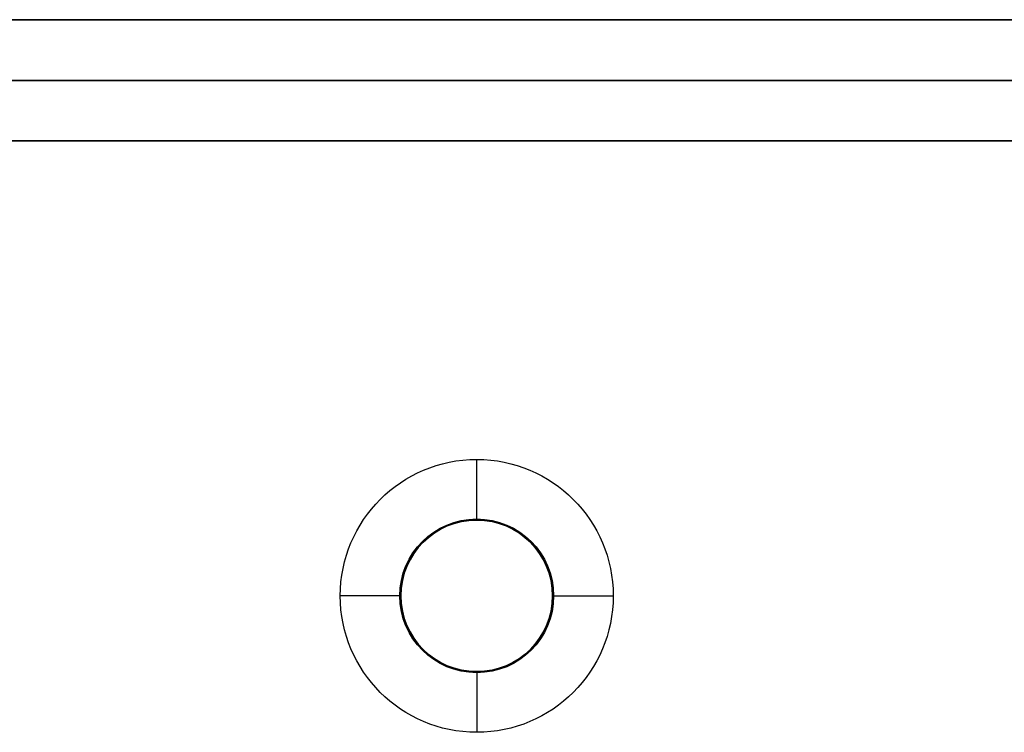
# Model space of a CAD drawing. Header units: millimetres. Extents: x -166 to 166, y -166 to 174.
# Tile 9 of 17: x -111 to -79, y 137 to 160. Entities that reach past the tile are written whole.
import ezdxf

# ---------------------------------------------------------------- set-up
doc = ezdxf.new("R2010")
doc.units = ezdxf.units.MM
doc.layers.add('Défaut', color=7, linetype='Continuous', true_color=0x000000)

msp = doc.modelspace()

# ---------------------------------------------------------------- linework, layer by layer
at = {"layer": 'Défaut'}
for p, q in [((-160.3, 160.1, 342.1), (165.2, 160.1, 342.1)), ((-160.3, 158.1, 39.1), (159.7, 158.1, 39.1)), ((159.7, 158.1, 645.1), (-160.3, 158.1, 645.1)), ((-160.3, 156.1, 342.1), (165.2, 156.1, 342.1)), ((-8.75, 156.1, 629.1), (-116.25, 156.1, 629.1)), ((-8.75, 156.1, 504.1), (-116.25, 156.1, 504.1)), ((-8.75, 156.1, 55.1), (-116.25, 156.1, 55.1)), ((-96, 143.6, 55.1), (-96, 145.6, 57.1)), ((-96, 143.6, 55.1), (-96, 143.6, 53.1)), ((-98.5, 141.1, 55.1), (-100.5, 141.1, 57.1)), ((-98.5, 141.1, 55.1), (-98.5, 141.1, 53.1)), ((-93.5, 141.1, 55.1), (-93.5, 141.1, 53.1)), ((-93.5, 141.1, 55.1), (-91.5, 141.1, 57.1)), ((-96, 138.6, 55.1), (-96, 136.6, 57.1)), ((-96, 138.6, 55.1), (-96, 138.6, 53.1))]:
    msp.add_line(p, q, dxfattribs=at)
for centre, radius in [((-96, 141.1, 55.135), 2.535), ((-96, 141.1, 53.1), 2.5)]:
    msp.add_circle(centre, radius, dxfattribs=at)
at = {"layer": 'Défaut', "extrusion": (0, 0, -1)}
msp.add_circle((96, 141.1, -54.1), 2.5, dxfattribs=at)
for centre, radius, start, end in [((96, 141.1, -57.1), 4.5, 0, 180), ((96, 141.1, -55.1), 2.5, 0, 180), ((96, 141.1, -57.1), 4.5, 180, 0), ((96, 141.1, -55.1), 2.5, 180, 0)]:
    msp.add_arc(centre, radius, start, end, dxfattribs=at)
at = {"layer": 'Défaut'}
for points in [[(-160.3, 160.1, 39.1), (-0.3, 160.1, 39.1), (159.7, 160.1, 39.1)], [(159.7, 160.1, 645.1), (-0.3, 160.1, 645.1), (-160.3, 160.1, 645.1)], [(159.7, 156.1, 39.1), (-0.3, 156.1, 39.1), (-160.3, 156.1, 39.1)], [(-160.3, 156.1, 645.1), (-0.3, 156.1, 645.1), (159.7, 156.1, 645.1)], [(-8.75, 156.1, 627.1), (-62.5, 156.1, 627.1), (-116.25, 156.1, 627.1)], [(-116.25, 156.1, 631.1), (-62.5, 156.1, 631.1), (-8.75, 156.1, 631.1)], [(-8.75, 156.1, 502.1), (-62.5, 156.1, 502.1), (-116.25, 156.1, 502.1)], [(-116.25, 156.1, 506.1), (-62.5, 156.1, 506.1), (-8.75, 156.1, 506.1)], [(-8.75, 156.1, 57.1), (-62.5, 156.1, 57.1), (-116.25, 156.1, 57.1)], [(-8.75, 156.1, 53.1), (-62.5, 156.1, 53.1), (-116.25, 156.1, 53.1)]]:
    msp.add_open_spline(points, degree=2, dxfattribs=at)

doc.saveas('drawing.dxf')
